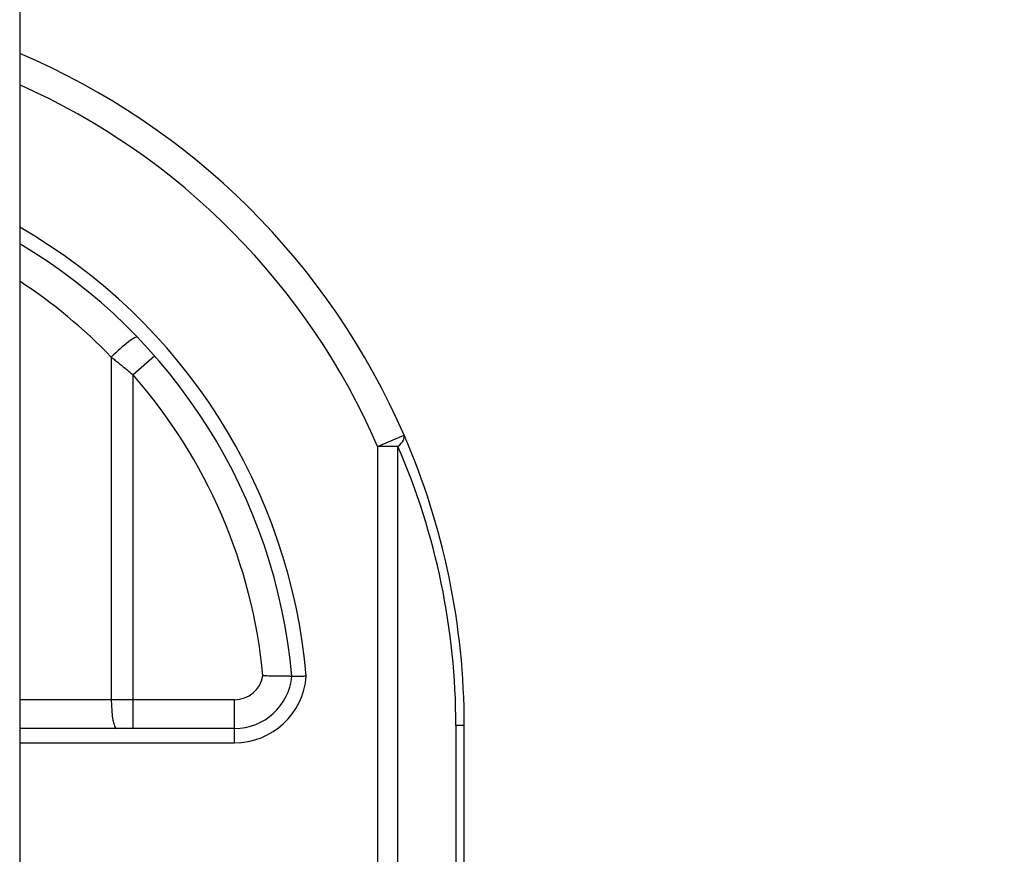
# Model space of a CAD drawing. Header units: inches. Extents: x 2 to 121, y 2 to 79.
# Tile 68 of 97: x 87.72 to 88.557, y 33.101 to 33.81. Entities that reach past the tile are written whole.
import ezdxf

# ---------------------------------------------------------------- set-up
doc = ezdxf.new("R2010")
doc.units = ezdxf.units.IN
doc.header["$LTSCALE"] = 7.278232
doc.header["$MEASUREMENT"] = 0
for name, color, linetype, lineweight in [('Dimensions(ANSI)', 7, 'Continuous', 25), ('Visible Edges(ANSI)', 7, 'Continuous', 25), ('Visible Tangent Edges(ANSI)', 7, 'Continuous', 25)]:
    doc.layers.add(name, color=color, linetype=linetype, lineweight=lineweight)
doc.styles.add('Dimension-ANSI', font='arialbd.ttf')
doc.dimstyles.new('INCH-ANSI', dxfattribs={"dimscale": 7.278232, "dimtxt": 0.12, "dimasz": 0.098425, "dimexe": 0.04, "dimexo": 0.04, "dimgap": 0.031496, "dimtad": 0, "dimtih": 1, "dimtoh": 1, "dimdec": 3, "dimrnd": 1e-08, "dimzin": 0, "dimdsep": 46, "dimtxsty": 'Dimension-ANSI', "dimcen": 0.09, "dimdle": 0.312, "dimclrd": 179, "dimclre": 179, "dimclrt": 7, "dimadec": 1, "dimazin": 0, "dimtfac": 1, "dimtdec": 3, "dimtofl": 0, "dimtmove": 0, "dimatfit": 3, "dimfxl": 1, "dimtolj": 1, "dimtzin": 4, "dimlwd": 25, "dimlwe": 25, "dimarcsym": 0})

# ---------------------------------------------------------------- blocks, each defined once
blk = doc.blocks.new('*D19')
at = {"layer": 'Defpoints', "color": 0, "linetype": 'Continuous', "transparency": 16777216}
for p in [(87.72026, 56.53723), (89.95301, 56.53723), (87.72026, 27.00784)]:
    blk.add_point(p, dxfattribs=at)
at = {"layer": 'Dimensions(ANSI)', "color": 179, "linetype": 'Continuous', "lineweight": 25, "true_color": 0x262658, "transparency": 16777216}
blk.add_line((88.01139, 56.53723), (89.95301, 56.53723), dxfattribs=at)
at = {"layer": 'Dimensions(ANSI)', "color": 7, "linetype": 'Continuous', "lineweight": 25, "transparency": 16777216, "insert": (92.00677, 56.53723), "char_height": 0.873388, "attachment_point": 5, "style": 'Dimension-ANSI'}
blk.add_mtext('\\A1;23.803', dxfattribs=at)

msp = doc.modelspace()

# ---------------------------------------------------------------- linework, layer by layer
at = {"layer": 'Visible Edges(ANSI)'}
for p, q in [((87.72026, 56.35611), (87.72026, 27.18896)), ((87.90287, 33.20827), (87.72026, 33.20827)), ((88.09802, 32.75603), (88.09802, 33.21071))]:
    msp.add_line(p, q, dxfattribs=at)
at = {"layer": 'Visible Edges(ANSI)', "flags": 128}
for points in [[(87.95149, 33.25252), (87.95144, 33.25252), (87.95128, 33.25252), (87.95102, 33.25252), (87.95065, 33.25252), (87.95018, 33.25252), (87.94961, 33.25253), (87.94895, 33.25253), (87.94819, 33.25253), (87.94734, 33.25254), (87.9464, 33.25255), (87.94538, 33.25255), (87.94428, 33.25256), (87.9431, 33.25258), (87.94186, 33.25259), (87.94055, 33.25261), (87.93919, 33.25263), (87.93777, 33.25265), (87.93631, 33.25268), (87.9348, 33.25271), (87.93327, 33.25275), (87.93171, 33.25279), (87.93013, 33.25284), (87.92854, 33.25289), (87.92693, 33.25295)], [(87.96375, 33.25254), (87.96294, 33.25253), (87.96215, 33.25253), (87.96136, 33.25252), (87.96058, 33.25252), (87.95981, 33.25252), (87.95906, 33.25252), (87.95833, 33.25252), (87.95763, 33.25251), (87.95695, 33.25251), (87.9563, 33.25251), (87.95568, 33.25251), (87.95509, 33.25251), (87.95454, 33.25251), (87.95403, 33.25251), (87.95356, 33.25251), (87.95314, 33.25251), (87.95276, 33.25251), (87.95243, 33.25252), (87.95214, 33.25252), (87.95191, 33.25252), (87.95173, 33.25252), (87.9516, 33.25252), (87.95152, 33.25252), (87.95149, 33.25252)]]:
    msp.add_lwpolyline(points, dxfattribs=at)
at = {"layer": 'Visible Edges(ANSI)'}
for centre, radius, start, end in [((87.47773, 33.21071), 0.62029, 23.44387, 66.98326), ((87.47773, 33.21071), 0.4756, 5.04314, 59.33976), ((87.47773, 33.21071), 0.62029, 0, 23.44387), ((87.90287, 33.25711), 0.04884, 270, 354.60623)]:
    msp.add_arc(centre, radius, start, end, dxfattribs=at)
at = {"layer": 'Visible Tangent Edges(ANSI)'}
for p, q in [((87.79809, 33.52367), (87.79809, 33.23269)), ((87.83498, 33.52467), (87.81663, 33.50855)), ((87.81663, 33.23269), (87.81663, 33.50855)), ((88.02441, 33.44778), (88.04681, 33.45749)), ((88.02441, 33.44778), (88.02441, 32.75648)), ((88.04167, 33.44778), (88.02441, 33.44778)), ((88.04167, 32.75648), (88.04167, 33.44778)), ((87.79809, 33.23269), (87.72026, 33.23269)), ((87.81663, 33.23269), (87.79809, 33.23269)), ((87.81663, 33.20827), (87.81663, 33.23269)), ((87.90287, 33.23269), (87.81663, 33.23269)), ((87.90287, 33.20827), (87.90287, 33.23269)), ((87.90287, 33.19606), (87.90287, 33.20827)), ((88.09802, 33.21071), (88.09086, 33.21071)), ((88.09086, 33.21071), (88.09086, 32.75612)), ((87.72026, 33.19606), (87.90287, 33.19606))]:
    msp.add_line(p, q, dxfattribs=at)
at = {"layer": 'Visible Tangent Edges(ANSI)', "flags": 128}
msp.add_lwpolyline([(87.79809, 33.52367), (87.79888, 33.52305), (87.79966, 33.52244), (87.80045, 33.52182), (87.80123, 33.5212), (87.80201, 33.52058), (87.80279, 33.51996), (87.80357, 33.51934), (87.80435, 33.51872), (87.80513, 33.51809), (87.80591, 33.51746), (87.80668, 33.51684), (87.80746, 33.51621), (87.80823, 33.51557), (87.809, 33.51494), (87.80977, 33.51431), (87.81054, 33.51367), (87.81131, 33.51304), (87.81207, 33.5124), (87.81284, 33.51176), (87.8136, 33.51112), (87.81436, 33.51048), (87.81512, 33.50984), (87.81588, 33.5092), (87.81663, 33.50855)], dxfattribs=at)
at = {"layer": 'Visible Tangent Edges(ANSI)'}
for centre, radius, start, end in [((87.47773, 33.21071), 0.59587, 23.44387, 65.98194), ((87.47773, 33.21071), 0.48781, 4.91869, 60.18628), ((87.47309, 33.21071), 0.45118, 43.91864, 56.78239), ((87.47773, 33.21071), 0.45118, 5.37198, 41.31041), ((87.495, 33.21071), 0.59587, 0, 23.44387), ((87.90287, 33.25711), 0.02442, 270, 350.19439), ((87.90287, 33.25711), 0.06105, 270, 355.70402)]:
    msp.add_arc(centre, radius, start, end, dxfattribs=at)
for centre, major_axis, ratio, start_param, end_param in [((87.80273, 33.52367), (0.01759, 0.01694), 0.132897, 0, 1.707941), ((88.02441, 33.44778), (0.0224, 0.00972), 0.369668, 5.41831, 6.283185), ((87.80273, 33.23269), (0, -0.02442), 0.189796, 4.712389, 6.283185)]:
    msp.add_ellipse(centre, major_axis=major_axis, ratio=ratio, start_param=start_param, end_param=end_param, dxfattribs=at)

# ---------------------------------------------------------------- dimensions: what is measured, and where the dimension line sits
at = {"layer": 'Dimensions(ANSI)', "color": 179, "linetype": 'Continuous', "lineweight": 25, "true_color": 0x262658}
dim = msp.add_ordinate_dim(feature_location=(87.72026, 56.53723), offset=(2.23275, 0), dtype=0, origin=(87.72026, 27.00784), dimstyle='INCH-ANSI', override={"dimgap": 0.031496, "dimtad": 0, "dimdec": 3, "dimlfac": 0.806078, "dimtol": 0, "dimlim": 0, "dimtp": 0, "dimtm": 0, "dimtdec": 3}, dxfattribs=at)
dim.commit()
dim.dimension.update_dxf_attribs({"geometry": '*D19', "text_midpoint": (92.00677, 56.53723)})

doc.saveas('drawing.dxf')
